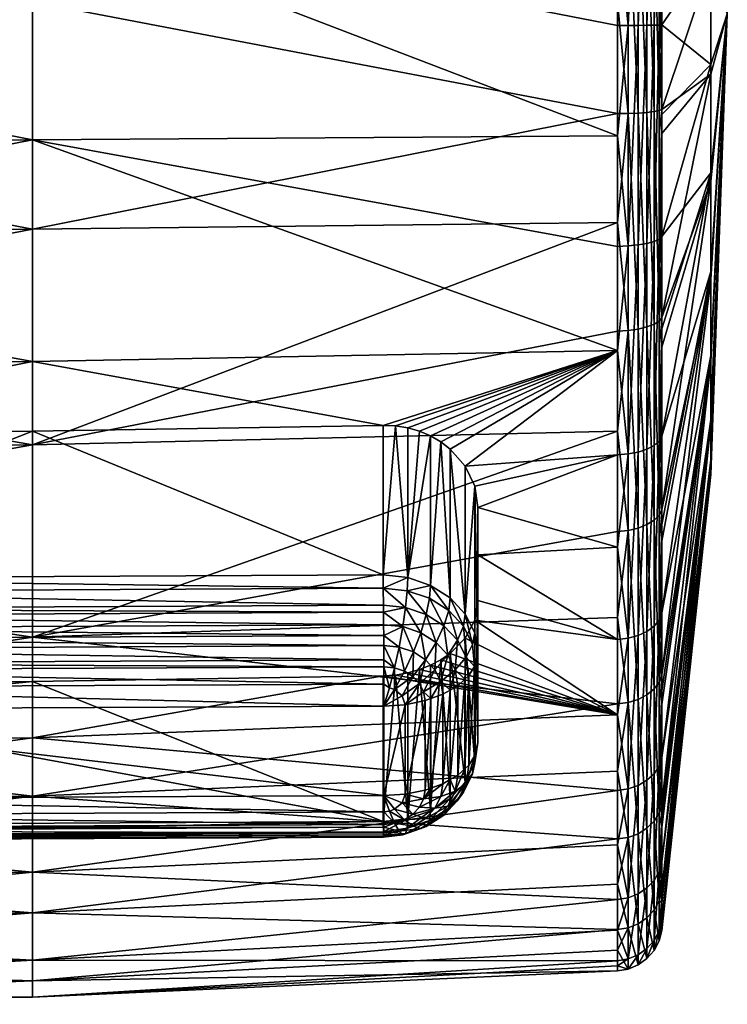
# Model space of a CAD drawing. Extents: x -0.098 to 0.124, y -0.106 to 0.001.
# Tile 68 of 97: x 0.109 to 0.124, y -0.065 to -0.044. Entities that reach past the tile are written whole.
import ezdxf

# ---------------------------------------------------------------- set-up
doc = ezdxf.new("R2010")
doc.units = 0
doc.layers.add('mesh', color=7, linetype='CONTINUOUS')

msp = doc.modelspace()

# ---------------------------------------------------------------- meshes
at = {"layer": 'mesh'}
mesh = msp.add_polyface(dxfattribs=at)
corners = [(0.122236, -0.041786, -0.019339), (0.122011, -0.041781, -0.019377), (0.122011, -0.044131, -0.019406), (0.122236, -0.046477, -0.019396), (0.122011, -0.046481, -0.019434), (0.122011, -0.048775, -0.01892), (0.122236, -0.051055, -0.018369), (0.122011, -0.051068, -0.018406), (0.122011, -0.053181, -0.017376), (0.122236, -0.053662, 0.018646), (0.122011, -0.053679, 0.01868), (0.122011, -0.051481, 0.019511), (0.122236, -0.049273, 0.020304), (0.122011, -0.049282, 0.020342), (0.122011, -0.046951, 0.020643), (0.122236, -0.04462, 0.020905), (0.122011, -0.04462, 0.020944), (0.122011, -0.042283, 0.020699), (0.122236, -0.039954, 0.020417), (0.122011, -0.039945, 0.020455), (0.122447, -0.039973, 0.02033), (0.122447, -0.044619, 0.020816), (0.122631, -0.040002, 0.0202), (0.122631, -0.044617, 0.020682), (0.122447, -0.049251, 0.020218), (0.122631, -0.049219, 0.020088), (0.122447, -0.053621, 0.018567), (0.122631, -0.053559, 0.018448), (0.122447, -0.055225, -0.01624), (0.122447, -0.051026, -0.018285), (0.122236, -0.055273, -0.016315), (0.122447, -0.046468, -0.019308), (0.122447, -0.041797, -0.019251), (0.122236, -0.037234, -0.018202), (0.122011, -0.039501, -0.018808), (0.118067, -0.053281, 0.019108), (0.117834, -0.053182, 0.019167), (0.118285, -0.053407, 0.019035), (0.118482, -0.053558, 0.018949), (0.118799, -0.05392, 0.018745), (0.109674, -0.044123, -0.020064), (0.109674, -0.039341, -0.019447), (0.109674, -0.053469, -0.017969)]
mesh.append_faces([[corners[k] for k in face] for face in [(0, 1, 2, 2), (3, 4, 5, 5), (6, 7, 8, 8), (9, 10, 11, 11), (12, 13, 14, 14), (15, 16, 17, 17), (18, 17, 19, 19), (18, 15, 17, 17), (20, 15, 18, 18), (20, 21, 15, 15), (22, 21, 20, 20), (22, 23, 21, 21), (15, 14, 16, 16), (15, 12, 14, 14), (21, 12, 15, 15), (21, 24, 12, 12), (23, 24, 21, 21), (23, 25, 24, 24), (12, 11, 13, 13), (12, 9, 11, 11), (24, 9, 12, 12), (24, 26, 9, 9), (25, 26, 24, 24), (25, 27, 26, 26), (6, 28, 29, 29), (8, 30, 6, 6), (3, 29, 31, 31), (3, 6, 29, 29), (5, 6, 3, 3), (5, 7, 6, 6), (0, 31, 32, 32), (0, 3, 31, 31), (2, 3, 0, 0), (2, 4, 3, 3), (33, 0, 32, 32), (34, 1, 0, 0), (11, 35, 36, 36), (37, 35, 11, 11), (11, 38, 37, 37), (11, 39, 38, 38), (10, 39, 11, 11), (1, 40, 2, 2), (34, 41, 1, 1), (42, 7, 5, 5)]])
mesh = msp.add_polyface(dxfattribs=at)
corners = [(0.122887, -0.046415, -0.018802), (0.122945, -0.046392, -0.018582), (0.122945, -0.042236, -0.018532), (0.122887, -0.044613, 0.020308), (0.122945, -0.04461, 0.020087), (0.122945, -0.046498, 0.019843), (0.122887, -0.040084, 0.019834), (0.122945, -0.040133, 0.019619), (0.122945, -0.041854, 0.019799), (0.122781, -0.04004, 0.020031), (0.122631, -0.044617, 0.020682), (0.122631, -0.040002, 0.0202), (0.122781, -0.044615, 0.02051), (0.122631, -0.049219, 0.020088), (0.122781, -0.049177, 0.019921), (0.122887, -0.049128, 0.019725), (0.122945, -0.046897, -0.018469), (0.122887, -0.041863, -0.018747), (0.122945, -0.041891, -0.018528), (0.122781, -0.041837, -0.018947), (0.122781, -0.046436, -0.019003), (0.122631, -0.041815, -0.019118), (0.122631, -0.046454, -0.019174), (0.122447, -0.041797, -0.019251), (0.122447, -0.046468, -0.019308), (0.122781, -0.037374, -0.017832), (0.122631, -0.037313, -0.017993), (0.122447, -0.037266, -0.018119), (0.123981, -0.043105, 0.010336), (0.123981, -0.045447, 0.01036), (0.123981, -0.041022, -0.008421), (0.123981, -0.043302, -0.008959), (0.124327, -0.044375, 0.000701), (0.123981, -0.038936, -0.007354), (0.122945, -0.037691, -0.017478), (0.123981, -0.045645, -0.008935), (0.123981, -0.047914, -0.008351), (0.122945, -0.049074, 0.01951), (0.123981, -0.047728, 0.009823), (0.123981, -0.040836, 0.009752), (0.123981, -0.038772, 0.008642)]
mesh.append_faces([[corners[k] for k in face] for face in [(0, 1, 2, 2), (3, 4, 5, 5), (6, 7, 8, 8), (9, 10, 11, 11), (9, 12, 10, 10), (6, 12, 9, 9), (6, 3, 12, 12), (8, 3, 6, 6), (8, 4, 3, 3), (12, 13, 10, 10), (3, 14, 12, 12), (5, 15, 3, 3), (0, 16, 1, 1), (17, 2, 18, 18), (17, 0, 2, 2), (19, 0, 17, 17), (19, 20, 0, 0), (21, 20, 19, 19), (21, 22, 20, 20), (23, 22, 21, 21), (23, 24, 22, 22), (25, 19, 17, 17), (26, 21, 19, 19), (27, 23, 21, 21), (28, 8, 7, 7), (29, 5, 4, 4), (30, 31, 32, 32), (33, 30, 32, 32), (31, 2, 1, 1), (31, 18, 2, 2), (30, 18, 31, 31), (30, 34, 18, 18), (35, 1, 16, 16), (35, 31, 1, 1), (32, 31, 35, 35), (32, 35, 36, 36), (29, 37, 5, 5), (32, 38, 29, 29), (28, 4, 8, 8), (28, 29, 4, 4), (32, 29, 28, 28), (39, 28, 7, 7), (32, 28, 39, 39), (32, 39, 40, 40)]])
mesh = msp.add_polyface(dxfattribs=at)
corners = [(0.097216, -0.046553, -0.020123), (0.097327, -0.048928, -0.019603), (0.097327, -0.046555, -0.020135), (0.109674, -0.051713, 0.020127), (0.097327, -0.051728, 0.020166), (0.097327, -0.049453, 0.021026), (0.109674, -0.048919, -0.019563), (0.122011, -0.048775, -0.01892), (0.122011, -0.046481, -0.019434), (0.122011, -0.051481, 0.019511), (0.117585, -0.053111, 0.019214), (0.117329, -0.053071, 0.019245), (0.117068, -0.053063, 0.019263), (0.117834, -0.053182, 0.019167), (0.100286, -0.053847, 0.019372), (0.099969, -0.054219, 0.019181), (0.101181, -0.053373, 0.019596), (0.100935, -0.053451, 0.019562), (0.100699, -0.053558, 0.019512), (0.101437, -0.053325, 0.019616), (0.101699, -0.053308, 0.019621), (0.109672, -0.053181, 0.019435), (0.109674, -0.047036, 0.021296), (0.122011, -0.049282, 0.020342), (0.122011, -0.046951, 0.020643), (0.109674, -0.042214, 0.021354), (0.122011, -0.04462, 0.020944), (0.109674, -0.037509, 0.020299), (0.122011, -0.039945, 0.020455), (0.122011, -0.042283, 0.020699), (0.122011, -0.041781, -0.019377), (0.109674, -0.039341, -0.019447), (0.109674, -0.044123, -0.020064), (0.109674, -0.053469, -0.017969), (0.122011, -0.053181, -0.017376), (0.122011, -0.051068, -0.018406), (0.097327, -0.04221, 0.021396), (0.097327, -0.039791, 0.021143), (0.097327, -0.044629, 0.021649), (0.097327, -0.047041, 0.021337), (0.097327, -0.044123, -0.020106), (0.097327, -0.041691, -0.020076), (0.097327, -0.039331, -0.019487), (0.122011, -0.044131, -0.019406), (0.097327, -0.051301, -0.019071), (0.097327, -0.053488, -0.018006)]
mesh.append_faces([[corners[k] for k in face] for face in [(0, 1, 2, 2), (3, 4, 5, 5), (6, 7, 8, 8), (9, 10, 11, 11), (12, 9, 11, 11), (9, 13, 10, 10), (14, 15, 4, 4), (4, 16, 17, 17), (17, 18, 4, 4), (4, 19, 16, 16), (4, 20, 19, 19), (3, 20, 4, 4), (3, 21, 20, 20), (12, 21, 3, 3), (22, 23, 9, 9), (22, 24, 23, 23), (25, 24, 22, 22), (25, 26, 24, 24), (27, 28, 29, 29), (30, 31, 32, 32), (33, 7, 6, 6), (34, 35, 33, 33), (3, 9, 12, 12), (3, 22, 9, 9), (5, 22, 3, 3), (25, 36, 37, 37), (25, 38, 36, 36), (22, 38, 25, 25), (22, 39, 38, 38), (5, 39, 22, 22), (27, 25, 37, 37), (29, 25, 27, 27), (29, 26, 25, 25), (32, 40, 2, 2), (32, 41, 40, 40), (31, 41, 32, 32), (31, 42, 41, 41), (6, 2, 1, 1), (6, 32, 2, 2), (8, 32, 6, 6), (8, 43, 32, 32), (44, 6, 1, 1), (44, 33, 6, 6), (45, 33, 44, 44)]])
mesh = msp.add_polyface(dxfattribs=at)
corners = [(0.122887, -0.050858, -0.017806), (0.122945, -0.050785, -0.017597), (0.122945, -0.046897, -0.018469), (0.122887, -0.054951, -0.015812), (0.122945, -0.054832, -0.015626), (0.122945, -0.051406, -0.017295), (0.122887, -0.049128, 0.019725), (0.122945, -0.049074, 0.01951), (0.122945, -0.051018, 0.018776), (0.122781, -0.044615, 0.02051), (0.122781, -0.049177, 0.019921), (0.122631, -0.049219, 0.020088), (0.122887, -0.044613, 0.020308), (0.122945, -0.046498, 0.019843), (0.122631, -0.053559, 0.018448), (0.122781, -0.05348, 0.018295), (0.122887, -0.053387, 0.018116), (0.122945, -0.053286, 0.01792), (0.122781, -0.050925, -0.017996), (0.122631, -0.050982, -0.018159), (0.122781, -0.05506, -0.015982), (0.122447, -0.051026, -0.018285), (0.122631, -0.055153, -0.016127), (0.122887, -0.046415, -0.018802), (0.122781, -0.046436, -0.019003), (0.122631, -0.046454, -0.019174), (0.122447, -0.046468, -0.019308), (0.123981, -0.047728, 0.009823), (0.123981, -0.049813, 0.008755), (0.122945, -0.055151, 0.01666), (0.123981, -0.047914, -0.008351), (0.123981, -0.045645, -0.008935), (0.123981, -0.049977, -0.007241), (0.124327, -0.044375, 0.000701), (0.123981, -0.051715, -0.005669), (0.123981, -0.053026, -0.003727), (0.123981, -0.053834, -0.001528), (0.123981, -0.054093, 0.0008), (0.123981, -0.053787, 0.003123), (0.123981, -0.052934, 0.005305), (0.123981, -0.051583, 0.00722), (0.123981, -0.045447, 0.01036)]
mesh.append_faces([[corners[k] for k in face] for face in [(0, 1, 2, 2), (3, 4, 5, 5), (6, 7, 8, 8), (9, 10, 11, 11), (12, 6, 10, 10), (13, 7, 6, 6), (10, 14, 11, 11), (10, 15, 14, 14), (6, 15, 10, 10), (6, 16, 15, 15), (8, 16, 6, 6), (8, 17, 16, 16), (0, 5, 1, 1), (0, 3, 5, 5), (18, 3, 0, 0), (19, 20, 18, 18), (21, 22, 19, 19), (23, 0, 2, 2), (24, 0, 23, 23), (24, 18, 0, 0), (25, 18, 24, 24), (25, 19, 18, 18), (26, 19, 25, 25), (26, 21, 19, 19), (27, 8, 7, 7), (28, 29, 17, 17), (30, 5, 4, 4), (31, 2, 1, 1), (30, 1, 5, 5), (30, 31, 1, 1), (32, 30, 4, 4), (33, 30, 32, 32), (33, 32, 34, 34), (33, 34, 35, 35), (33, 35, 36, 36), (33, 36, 37, 37), (33, 37, 38, 38), (33, 38, 39, 39), (33, 39, 40, 40), (33, 40, 28, 28), (27, 17, 8, 8), (27, 28, 17, 17), (33, 28, 27, 27), (41, 27, 7, 7)]])
mesh = msp.add_polyface(dxfattribs=at)
corners = [(0.122887, -0.053387, 0.018116), (0.122945, -0.053286, 0.01792), (0.122945, -0.055151, 0.01666), (0.122236, -0.055273, -0.016315), (0.122011, -0.055294, -0.016347), (0.122011, -0.057112, -0.014858), (0.122236, -0.05755, 0.016021), (0.122011, -0.057575, 0.01605), (0.122011, -0.055627, 0.017365), (0.122887, -0.05716, 0.015568), (0.122945, -0.057016, 0.015401), (0.122781, -0.057292, 0.015721), (0.122781, -0.05348, 0.018295), (0.122631, -0.057404, 0.015852), (0.122631, -0.053559, 0.018448), (0.122447, -0.057492, 0.015954), (0.122447, -0.053621, 0.018567), (0.122236, -0.053662, 0.018646), (0.122011, -0.053679, 0.01868), (0.122887, -0.054951, -0.015812), (0.122945, -0.0555, -0.015079), (0.122945, -0.054832, -0.015626), (0.122887, -0.058474, -0.012928), (0.122781, -0.05506, -0.015982), (0.122631, -0.055153, -0.016127), (0.122781, -0.058619, -0.013068), (0.122447, -0.055225, -0.01624), (0.122631, -0.058743, -0.013188), (0.122447, -0.058839, -0.013281), (0.122236, -0.058903, -0.013343), (0.122781, -0.050925, -0.017996), (0.122631, -0.050982, -0.018159), (0.122447, -0.051026, -0.018285), (0.122236, -0.051055, -0.018369), (0.122011, -0.053181, -0.017376), (0.118999, -0.05434, 0.018505), (0.118799, -0.05392, 0.018745), (0.119067, -0.054788, 0.018243), (0.119067, -0.055791, 0.017607), (0.119067, -0.056754, 0.016915), (0.123981, -0.051583, 0.00722), (0.122945, -0.058659, 0.013617), (0.123981, -0.049977, -0.007241), (0.122945, -0.058315, -0.012774), (0.123981, -0.051715, -0.005669), (0.123981, -0.053026, -0.003727), (0.122945, -0.061047, -0.009196), (0.123981, -0.052934, 0.005305), (0.122945, -0.060066, 0.012089), (0.123981, -0.049813, 0.008755), (0.119067, -0.057862, 0.02271), (0.118999, -0.057436, 0.023004)]
mesh.append_faces([[corners[k] for k in face] for face in [(0, 1, 2, 2), (3, 4, 5, 5), (6, 7, 8, 8), (9, 2, 10, 10), (9, 0, 2, 2), (11, 0, 9, 9), (11, 12, 0, 0), (13, 12, 11, 11), (13, 14, 12, 12), (15, 14, 13, 13), (15, 16, 14, 14), (6, 16, 15, 15), (6, 17, 16, 16), (8, 17, 6, 6), (8, 18, 17, 17), (19, 20, 21, 21), (19, 22, 20, 20), (23, 22, 19, 19), (24, 25, 23, 23), (26, 27, 24, 24), (3, 28, 26, 26), (5, 29, 3, 3), (30, 23, 19, 19), (31, 24, 23, 23), (32, 26, 24, 24), (33, 3, 26, 26), (34, 4, 3, 3), (18, 35, 36, 36), (18, 37, 35, 35), (8, 37, 18, 18), (8, 38, 37, 37), (7, 38, 8, 8), (7, 39, 38, 38), (40, 41, 10, 10), (42, 20, 43, 43), (42, 21, 20, 20), (44, 42, 43, 43), (45, 44, 46, 46), (40, 47, 48, 48), (49, 10, 2, 2), (49, 40, 10, 10), (35, 50, 51, 51), (37, 50, 35, 35), (38, 50, 37, 37)]])
mesh = msp.add_polyface(dxfattribs=at)
corners = [(0.122887, -0.058474, -0.012928), (0.122945, -0.058315, -0.012774), (0.122945, -0.0555, -0.015079), (0.122887, -0.05716, 0.015568), (0.122945, -0.057016, 0.015401), (0.122945, -0.058659, 0.013617), (0.122887, -0.060244, 0.012219), (0.122781, -0.060408, 0.012337), (0.122781, -0.057292, 0.015721), (0.122631, -0.060547, 0.012439), (0.122631, -0.057404, 0.015852), (0.122447, -0.060656, 0.012517), (0.122447, -0.057492, 0.015954), (0.122236, -0.060728, 0.012569), (0.122236, -0.05755, 0.016021), (0.122011, -0.059167, 0.014321), (0.122011, -0.057575, 0.01605), (0.122945, -0.058944, -0.01195), (0.122887, -0.061237, -0.009309), (0.122781, -0.058619, -0.013068), (0.122631, -0.058743, -0.013188), (0.122781, -0.06141, -0.009412), (0.122447, -0.058839, -0.013281), (0.122631, -0.061559, -0.0095), (0.122781, -0.05506, -0.015982), (0.122631, -0.055153, -0.016127), (0.122447, -0.055225, -0.01624), (0.122236, -0.055273, -0.016315), (0.122236, -0.058903, -0.013343), (0.122011, -0.057112, -0.014858), (0.122011, -0.058931, -0.01337), (0.118999, -0.057165, 0.016598), (0.118799, -0.057545, 0.016297), (0.118482, -0.057869, 0.016038), (0.118284, -0.058005, 0.01593), (0.118067, -0.05812, 0.01584), (0.117834, -0.058212, 0.015771), (0.119067, -0.056754, 0.016915), (0.109674, -0.05753, -0.015368), (0.123981, -0.052934, 0.005305), (0.122945, -0.061337, 0.009824), (0.122945, -0.060066, 0.012089), (0.123981, -0.051715, -0.005669), (0.122945, -0.061047, -0.009196), (0.123981, -0.053026, -0.003727), (0.122945, -0.06154, -0.008091), (0.123981, -0.053834, -0.001528), (0.122945, -0.06288, -0.005085), (0.123981, -0.054093, 0.0008), (0.122945, -0.063715, -0.000661), (0.123981, -0.053787, 0.003123), (0.122945, -0.063508, 0.003836), (0.122945, -0.062269, 0.008164), (0.123981, -0.051583, 0.00722), (0.118999, -0.060181, 0.02115), (0.119067, -0.05975, 0.021436), (0.119067, -0.055791, 0.017607), (0.119067, -0.057862, 0.02271), (0.118992, -0.060036, 0.02186), (0.118992, -0.058149, 0.023135), (0.118999, -0.057436, 0.023004), (0.118955, -0.057683, 0.023347)]
mesh.append_faces([[corners[k] for k in face] for face in [(0, 1, 2, 2), (3, 4, 5, 5), (6, 3, 5, 5), (7, 8, 3, 3), (9, 10, 8, 8), (11, 12, 10, 10), (13, 14, 12, 12), (15, 16, 14, 14), (0, 17, 1, 1), (0, 18, 17, 17), (19, 18, 0, 0), (20, 21, 19, 19), (22, 23, 20, 20), (24, 19, 0, 0), (25, 20, 19, 19), (26, 22, 20, 20), (27, 28, 22, 22), (29, 30, 28, 28), (15, 31, 16, 16), (15, 32, 31, 31), (33, 32, 15, 15), (15, 34, 33, 33), (15, 35, 34, 34), (36, 35, 15, 15), (31, 37, 16, 16), (29, 38, 30, 30), (39, 40, 41, 41), (42, 17, 43, 43), (42, 1, 17, 17), (44, 43, 45, 45), (46, 44, 47, 47), (48, 46, 49, 49), (50, 48, 51, 51), (39, 52, 40, 40), (39, 50, 52, 52), (53, 41, 5, 5), (54, 37, 31, 31), (55, 37, 54, 54), (56, 55, 57, 57), (37, 55, 56, 56), (57, 58, 59, 59), (57, 55, 58, 58), (60, 59, 61, 61), (57, 59, 60, 60)]])
mesh = msp.add_polyface(dxfattribs=at)
corners = [(0.109674, -0.053469, -0.017969), (0.097327, -0.055674, -0.016941), (0.109674, -0.05753, -0.015368), (0.097327, -0.053488, -0.018006), (0.097327, -0.057556, -0.0154), (0.097327, -0.059682, 0.014795), (0.109672, -0.058462, 0.01587), (0.109674, -0.059652, 0.014767), (0.101699, -0.058587, 0.016057), (0.117076, -0.057001, 0.024503), (0.101799, -0.057076, 0.024613), (0.101798, -0.056928, 0.024548), (0.117078, -0.057263, 0.024619), (0.101801, -0.057338, 0.024729), (0.11708, -0.057492, 0.024663), (0.101803, -0.057567, 0.024774), (0.117081, -0.057703, 0.024704), (0.101804, -0.057778, 0.024814), (0.117082, -0.058008, 0.024694), (0.101805, -0.058083, 0.024804), (0.117083, -0.058151, 0.024689), (0.101806, -0.058225, 0.0248), (0.101692, -0.058672, 0.024678), (0.101808, -0.059056, 0.024478), (0.101585, -0.058709, 0.024654), (0.101372, -0.058324, 0.024738), (0.101581, -0.058251, 0.024785), (0.10118, -0.057919, 0.024725), (0.101481, -0.057814, 0.024793), (0.101396, -0.057384, 0.024702), (0.101331, -0.056981, 0.024517), (0.101437, -0.053325, 0.019616), (0.10179, -0.056289, 0.023954), (0.101273, -0.05635, 0.023923), (0.101699, -0.053308, 0.019621), (0.109672, -0.053181, 0.019435), (0.101438, -0.058575, 0.016071), (0.10179, -0.061492, 0.020442), (0.101295, -0.060905, 0.023146), (0.101295, -0.059017, 0.024421), (0.117071, -0.056494, 0.02417), (0.101794, -0.056569, 0.02428), (0.117075, -0.056853, 0.024437), (0.117084, -0.058515, 0.024594), (0.101807, -0.05859, 0.024704), (0.117085, -0.058981, 0.024368), (0.101422, -0.058845, 0.024564), (0.101289, -0.056626, 0.024246), (0.101192, -0.058439, 0.024662)]
mesh.append_faces([[corners[k] for k in face] for face in [(0, 1, 2, 2), (3, 1, 0, 0), (1, 4, 2, 2), (5, 6, 7, 7), (8, 6, 5, 5), (9, 10, 11, 11), (12, 13, 10, 10), (14, 15, 13, 13), (16, 17, 15, 15), (18, 19, 17, 17), (20, 21, 19, 19), (22, 23, 24, 24), (25, 22, 24, 24), (26, 22, 25, 25), (27, 26, 25, 25), (28, 26, 27, 27), (26, 19, 21, 21), (28, 19, 26, 26), (28, 17, 19, 19), (15, 17, 28, 28), (29, 15, 28, 28), (29, 13, 15, 15), (29, 10, 13, 13), (30, 10, 29, 29), (30, 11, 10, 10), (31, 32, 33, 33), (34, 32, 31, 31), (35, 32, 34, 34), (36, 37, 8, 8), (23, 38, 39, 39), (40, 41, 32, 32), (42, 11, 41, 41), (43, 44, 21, 21), (45, 23, 44, 44), (23, 39, 46, 46), (33, 41, 47, 47), (32, 41, 33, 33), (22, 44, 23, 23), (48, 24, 46, 46), (26, 44, 22, 22), (26, 21, 44, 44), (24, 23, 46, 46), (41, 11, 30, 30), (47, 41, 30, 30)]])
mesh = msp.add_polyface(dxfattribs=at)
corners = [(0.109674, -0.059652, 0.014767), (0.109672, -0.058462, 0.01587), (0.117068, -0.058346, 0.015696), (0.122011, -0.058931, -0.01337), (0.109674, -0.05753, -0.015368), (0.109674, -0.060881, -0.011901), (0.122011, -0.057112, -0.014858), (0.122011, -0.055294, -0.016347), (0.122011, -0.059167, 0.014321), (0.109674, -0.053469, -0.017969), (0.122011, -0.053181, -0.017376), (0.117085, -0.060869, 0.023093), (0.101808, -0.059056, 0.024478), (0.117085, -0.058981, 0.024368), (0.117076, -0.057001, 0.024503), (0.101798, -0.056928, 0.024548), (0.117075, -0.056853, 0.024437), (0.117078, -0.057263, 0.024619), (0.101799, -0.057076, 0.024613), (0.11708, -0.057492, 0.024663), (0.101801, -0.057338, 0.024729), (0.117081, -0.057703, 0.024704), (0.101803, -0.057567, 0.024774), (0.117082, -0.058008, 0.024694), (0.101804, -0.057778, 0.024814), (0.117083, -0.058151, 0.024689), (0.101805, -0.058083, 0.024804), (0.117308, -0.058174, 0.024671), (0.1172, -0.058596, 0.024566), (0.117483, -0.057305, 0.024586), (0.117404, -0.057737, 0.024678), (0.117541, -0.056902, 0.0244), (0.117329, -0.053071, 0.019245), (0.117068, -0.056214, 0.023844), (0.117068, -0.053063, 0.019263), (0.117585, -0.056271, 0.023805), (0.109672, -0.053181, 0.019435), (0.10179, -0.056289, 0.023954), (0.117068, -0.061417, 0.020331), (0.117329, -0.058326, 0.015697), (0.101699, -0.058587, 0.016057), (0.11753, -0.058951, 0.024323), (0.117071, -0.056494, 0.02417), (0.101794, -0.056569, 0.02428), (0.117084, -0.058515, 0.024594), (0.101806, -0.058225, 0.0248), (0.101807, -0.05859, 0.024704), (0.117307, -0.058632, 0.02454), (0.11747, -0.058767, 0.024448), (0.117517, -0.058245, 0.024621), (0.117576, -0.056547, 0.024129)]
mesh.append_faces([[corners[k] for k in face] for face in [(0, 1, 2, 2), (3, 4, 5, 5), (6, 7, 4, 4), (8, 0, 2, 2), (9, 4, 10, 10), (11, 12, 13, 13), (14, 15, 16, 16), (17, 18, 14, 14), (19, 20, 17, 17), (21, 22, 19, 19), (23, 24, 21, 21), (25, 26, 23, 23), (27, 23, 21, 21), (27, 25, 23, 23), (28, 25, 27, 27), (29, 17, 14, 14), (29, 19, 17, 17), (29, 30, 19, 19), (31, 14, 16, 16), (31, 29, 14, 14), (30, 21, 19, 19), (30, 27, 21, 21), (32, 33, 34, 34), (32, 35, 33, 33), (36, 33, 37, 37), (34, 33, 36, 36), (2, 38, 39, 39), (38, 1, 40, 40), (2, 1, 38, 38), (41, 11, 13, 13), (42, 37, 33, 33), (16, 43, 42, 42), (44, 45, 25, 25), (13, 46, 44, 44), (47, 28, 27, 27), (13, 28, 47, 47), (28, 13, 44, 44), (41, 13, 48, 48), (28, 44, 25, 25), (31, 16, 42, 42), (48, 13, 47, 47), (49, 47, 27, 27), (33, 35, 42, 42), (50, 31, 42, 42)]])
mesh = msp.add_polyface(dxfattribs=at)
corners = [(0.109674, -0.05753, -0.015368), (0.122011, -0.055294, -0.016347), (0.122011, -0.053181, -0.017376), (0.118067, -0.056435, 0.023692), (0.117576, -0.056547, 0.024129), (0.117585, -0.056271, 0.023805), (0.118046, -0.056706, 0.024016), (0.11845, -0.056961, 0.02384), (0.118482, -0.056697, 0.023512), (0.11876, -0.057294, 0.023612), (0.118799, -0.057038, 0.023277), (0.118955, -0.057683, 0.023347), (0.118999, -0.057436, 0.023004), (0.117705, -0.057838, 0.024606), (0.117517, -0.058245, 0.024621), (0.117404, -0.057737, 0.024678), (0.117483, -0.057305, 0.024586), (0.11786, -0.057433, 0.024496), (0.117963, -0.058002, 0.024493), (0.118184, -0.057637, 0.024354), (0.118433, -0.057905, 0.024171), (0.118161, -0.058215, 0.024347), (0.117541, -0.056902, 0.0244), (0.117976, -0.057049, 0.024296), (0.118349, -0.057285, 0.024133), (0.118636, -0.057593, 0.023922), (0.118589, -0.058217, 0.023959), (0.118816, -0.057952, 0.023677), (0.117585, -0.053111, 0.019214), (0.117329, -0.053071, 0.019245), (0.117834, -0.053182, 0.019167), (0.118067, -0.053281, 0.019108), (0.118285, -0.053407, 0.019035), (0.118482, -0.053558, 0.018949), (0.118799, -0.05392, 0.018745), (0.118999, -0.05434, 0.018505), (0.117071, -0.056494, 0.02417), (0.118992, -0.058149, 0.023135)]
mesh.append_faces([[corners[k] for k in face] for face in [(0, 1, 2, 2), (3, 4, 5, 5), (3, 6, 4, 4), (3, 7, 6, 6), (8, 7, 3, 3), (8, 9, 7, 7), (10, 9, 8, 8), (10, 11, 9, 9), (12, 11, 10, 10), (13, 14, 15, 15), (16, 13, 15, 15), (17, 13, 16, 16), (17, 18, 13, 13), (19, 18, 17, 17), (20, 21, 19, 19), (22, 17, 16, 16), (23, 17, 22, 22), (23, 19, 17, 17), (24, 19, 23, 23), (24, 20, 19, 19), (25, 20, 24, 24), (25, 26, 20, 20), (27, 26, 25, 25), (4, 23, 22, 22), (6, 23, 4, 4), (6, 24, 23, 23), (7, 24, 6, 6), (7, 25, 24, 24), (9, 25, 7, 7), (9, 27, 25, 25), (11, 27, 9, 9), (28, 5, 29, 29), (30, 5, 28, 28), (31, 5, 30, 30), (31, 3, 5, 5), (32, 3, 31, 31), (32, 8, 3, 3), (33, 8, 32, 32), (33, 10, 8, 8), (34, 10, 33, 33), (35, 10, 34, 34), (35, 12, 10, 10), (36, 5, 4, 4), (11, 37, 27, 27)]])
mesh = msp.add_polyface(dxfattribs=at)
corners = [(0.122887, -0.061237, -0.009309), (0.122945, -0.061047, -0.009196), (0.122945, -0.058944, -0.01195), (0.122887, -0.06309, -0.005151), (0.122945, -0.06288, -0.005085), (0.122945, -0.06154, -0.008091), (0.122887, -0.060244, 0.012219), (0.122945, -0.060066, 0.012089), (0.122945, -0.061337, 0.009824), (0.122236, -0.063024, 0.008478), (0.122011, -0.06306, 0.008493), (0.122011, -0.061909, 0.010543), (0.122236, -0.060728, 0.012569), (0.122011, -0.060759, 0.012592), (0.122011, -0.059167, 0.014321), (0.122945, -0.058659, 0.013617), (0.122781, -0.060408, 0.012337), (0.122887, -0.05716, 0.015568), (0.122631, -0.060547, 0.012439), (0.122781, -0.057292, 0.015721), (0.122447, -0.060656, 0.012517), (0.122631, -0.057404, 0.015852), (0.122447, -0.057492, 0.015954), (0.122236, -0.05755, 0.016021), (0.122887, -0.062473, 0.008248), (0.122945, -0.062269, 0.008164), (0.122781, -0.062659, 0.008326), (0.122631, -0.062818, 0.008393), (0.122447, -0.062942, 0.008444), (0.122781, -0.06141, -0.009412), (0.122631, -0.061559, -0.0095), (0.122781, -0.063283, -0.005211), (0.122447, -0.061674, -0.009568), (0.122631, -0.063448, -0.005262), (0.122236, -0.06175, -0.009614), (0.122447, -0.063576, -0.005302), (0.122011, -0.06274, -0.007487), (0.122236, -0.06366, -0.005329), (0.122781, -0.058619, -0.013068), (0.122631, -0.058743, -0.013188), (0.122447, -0.058839, -0.013281), (0.122236, -0.058903, -0.013343), (0.122011, -0.060357, -0.011502), (0.122011, -0.061783, -0.009633), (0.123981, -0.053787, 0.003123), (0.122945, -0.063032, 0.005499), (0.123981, -0.054093, 0.0008), (0.122945, -0.063643, 0.000894), (0.122945, -0.063508, 0.003836), (0.123981, -0.053834, -0.001528), (0.122945, -0.063136, -0.003725), (0.122945, -0.063715, -0.000661), (0.123981, -0.053026, -0.003727)]
mesh.append_faces([[corners[k] for k in face] for face in [(0, 1, 2, 2), (3, 4, 5, 5), (6, 7, 8, 8), (9, 10, 11, 11), (12, 13, 14, 14), (6, 15, 7, 7), (16, 17, 6, 6), (18, 19, 16, 16), (20, 21, 18, 18), (12, 22, 20, 20), (14, 23, 12, 12), (24, 8, 25, 25), (24, 6, 8, 8), (26, 6, 24, 24), (26, 16, 6, 6), (27, 16, 26, 26), (27, 18, 16, 16), (28, 18, 27, 27), (28, 20, 18, 18), (9, 20, 28, 28), (9, 12, 20, 20), (11, 12, 9, 9), (11, 13, 12, 12), (0, 5, 1, 1), (0, 3, 5, 5), (29, 3, 0, 0), (30, 31, 29, 29), (32, 33, 30, 30), (34, 35, 32, 32), (36, 37, 34, 34), (38, 29, 0, 0), (39, 30, 29, 29), (40, 32, 30, 30), (41, 32, 40, 40), (41, 34, 32, 32), (42, 34, 41, 41), (42, 43, 34, 34), (44, 45, 25, 25), (46, 47, 48, 48), (49, 50, 51, 51), (52, 5, 4, 4), (49, 4, 50, 50), (46, 51, 47, 47), (44, 48, 45, 45)]])
mesh = msp.add_polyface(dxfattribs=at)
corners = [(0.122011, -0.059167, 0.014321), (0.117329, -0.058326, 0.015697), (0.117585, -0.058282, 0.015723), (0.117834, -0.058212, 0.015771), (0.117068, -0.058346, 0.015696), (0.118072, -0.058823, 0.024133), (0.117951, -0.060754, 0.022923), (0.117951, -0.058866, 0.024197), (0.118328, -0.058731, 0.023997), (0.118072, -0.060711, 0.022859), (0.118479, -0.058645, 0.02387), (0.118328, -0.060618, 0.022722), (0.118642, -0.058552, 0.023732), (0.118479, -0.060533, 0.022595), (0.118792, -0.058415, 0.02353), (0.118642, -0.06044, 0.022457), (0.118877, -0.058338, 0.023416), (0.118792, -0.060303, 0.022255), (0.117835, -0.058507, 0.024441), (0.11747, -0.058767, 0.024448), (0.117697, -0.058359, 0.024543), (0.117705, -0.057838, 0.024606), (0.117517, -0.058245, 0.024621), (0.117963, -0.058002, 0.024493), (0.118161, -0.058215, 0.024347), (0.117922, -0.05868, 0.024323), (0.118286, -0.058463, 0.024178), (0.118184, -0.057637, 0.024354), (0.118433, -0.057905, 0.024171), (0.118589, -0.058217, 0.023959), (0.117308, -0.058174, 0.024671), (0.117404, -0.057737, 0.024678), (0.118816, -0.057952, 0.023677), (0.118999, -0.060181, 0.02115), (0.118999, -0.057165, 0.016598), (0.118799, -0.057545, 0.016297), (0.118482, -0.057869, 0.016038), (0.118799, -0.060583, 0.020883), (0.118284, -0.058005, 0.01593), (0.118482, -0.060929, 0.020655), (0.118067, -0.05812, 0.01584), (0.118067, -0.061194, 0.020479), (0.117585, -0.06136, 0.020369), (0.11753, -0.060839, 0.023048), (0.11753, -0.058951, 0.024323), (0.118992, -0.058149, 0.023135), (0.118877, -0.060226, 0.022141), (0.117307, -0.058632, 0.02454)]
mesh.append_faces([[corners[k] for k in face] for face in [(0, 1, 2, 2), (3, 0, 2, 2), (0, 4, 1, 1), (5, 6, 7, 7), (8, 9, 5, 5), (10, 11, 8, 8), (12, 13, 10, 10), (14, 15, 12, 12), (16, 17, 14, 14), (18, 19, 20, 20), (21, 20, 22, 22), (23, 20, 21, 21), (23, 18, 20, 20), (24, 18, 23, 23), (24, 25, 18, 18), (26, 25, 24, 24), (25, 5, 7, 7), (26, 5, 25, 25), (26, 8, 5, 5), (10, 8, 26, 26), (27, 24, 23, 23), (28, 26, 24, 24), (29, 26, 28, 28), (29, 10, 26, 26), (22, 30, 31, 31), (29, 12, 10, 10), (29, 14, 12, 12), (32, 14, 29, 29), (32, 16, 14, 14), (33, 34, 35, 35), (36, 37, 35, 35), (38, 39, 36, 36), (40, 41, 38, 38), (3, 41, 40, 40), (2, 42, 3, 3), (1, 42, 2, 2), (7, 43, 44, 44), (45, 46, 16, 16), (20, 47, 22, 22), (20, 19, 47, 47), (18, 44, 19, 19), (25, 44, 18, 18), (25, 7, 44, 44), (45, 16, 32, 32)]])
mesh = msp.add_polyface(dxfattribs=at)
corners = [(0.097327, -0.059682, 0.014795), (0.101181, -0.058539, 0.016109), (0.101438, -0.058575, 0.016071), (0.101699, -0.058587, 0.016057), (0.100933, -0.058477, 0.016168), (0.100699, -0.058392, 0.016248), (0.109674, -0.05753, -0.015368), (0.097327, -0.057556, -0.0154), (0.097327, -0.059438, -0.01386), (0.100083, -0.058507, 0.023665), (0.099996, -0.060318, 0.022278), (0.099996, -0.058431, 0.023552), (0.100083, -0.060394, 0.022391), (0.100237, -0.058642, 0.023865), (0.100237, -0.060529, 0.022591), (0.100404, -0.058733, 0.024001), (0.100557, -0.058818, 0.024125), (0.100404, -0.060621, 0.022726), (0.100816, -0.058907, 0.024258), (0.100557, -0.060705, 0.022851), (0.100938, -0.058949, 0.02432), (0.100816, -0.060795, 0.022984), (0.101372, -0.058324, 0.024738), (0.101585, -0.058709, 0.024654), (0.101192, -0.058439, 0.024662), (0.100968, -0.058763, 0.024446), (0.100724, -0.0583, 0.024473), (0.101054, -0.058589, 0.024562), (0.100599, -0.05855, 0.024306), (0.100922, -0.058085, 0.024616), (0.10029, -0.058306, 0.024091), (0.100447, -0.057993, 0.024301), (0.100057, -0.058044, 0.023813), (0.100928, -0.061324, 0.020571), (0.100482, -0.058283, 0.016348), (0.100791, -0.061278, 0.020604), (0.100286, -0.058154, 0.016464), (0.100554, -0.061129, 0.020708), (0.099969, -0.057838, 0.016738), (0.10024, -0.06087, 0.020886), (0.100002, -0.060561, 0.021096), (0.100059, -0.060675, 0.021019), (0.09977, -0.057464, 0.017046), (0.099844, -0.060082, 0.021928), (0.101295, -0.059017, 0.024421), (0.100938, -0.060837, 0.023046), (0.101422, -0.058845, 0.024564), (0.101347, -0.061447, 0.02048)]
mesh.append_faces([[corners[k] for k in face] for face in [(0, 1, 2, 2), (3, 0, 2, 2), (0, 4, 1, 1), (0, 5, 4, 4), (6, 7, 8, 8), (9, 10, 11, 11), (9, 12, 10, 10), (13, 12, 9, 9), (13, 14, 12, 12), (15, 14, 13, 13), (16, 17, 15, 15), (18, 19, 16, 16), (20, 21, 18, 18), (22, 23, 24, 24), (25, 18, 16, 16), (25, 20, 18, 18), (26, 27, 28, 28), (26, 24, 27, 27), (29, 24, 26, 26), (29, 22, 24, 24), (30, 13, 9, 9), (30, 15, 13, 13), (30, 28, 15, 15), (30, 26, 28, 28), (31, 26, 30, 30), (32, 9, 11, 11), (32, 30, 9, 9), (28, 16, 15, 15), (28, 25, 16, 16), (27, 25, 28, 28), (5, 33, 4, 4), (34, 35, 5, 5), (36, 37, 34, 34), (38, 39, 36, 36), (38, 40, 41, 41), (42, 40, 38, 38), (11, 10, 43, 43), (44, 45, 20, 20), (46, 44, 25, 25), (24, 46, 27, 27), (44, 20, 25, 25), (27, 46, 25, 25), (1, 47, 2, 2), (4, 47, 1, 1)]])
mesh = msp.add_polyface(dxfattribs=at)
corners = [(0.109674, -0.05753, -0.015368), (0.097327, -0.059438, -0.01386), (0.109674, -0.060881, -0.011901), (0.109674, -0.063342, -0.007755), (0.097327, -0.06239, -0.009993), (0.097327, -0.064822, -0.003161), (0.097327, -0.065273, -0.000771), (0.109674, -0.064781, -0.003153), (0.097327, -0.065161, 0.001659), (0.109674, -0.065119, 0.001657), (0.109674, -0.062484, 0.010865), (0.109674, -0.06434, 0.006415), (0.097327, -0.06371, 0.008765), (0.117085, -0.060869, 0.023093), (0.101808, -0.060943, 0.023204), (0.101808, -0.059056, 0.024478), (0.117082, -0.061535, 0.022312), (0.101805, -0.06161, 0.022423), (0.101806, -0.061552, 0.022554), (0.117081, -0.061658, 0.022033), (0.101804, -0.061733, 0.022144), (0.11708, -0.061699, 0.021823), (0.101803, -0.061774, 0.021933), (0.117078, -0.061743, 0.021593), (0.101801, -0.061818, 0.021704), (0.117076, -0.061734, 0.021307), (0.101799, -0.061809, 0.021418), (0.117075, -0.061729, 0.021146), (0.101798, -0.061803, 0.021256), (0.101453, -0.061787, 0.021728), (0.101526, -0.061708, 0.022163), (0.101613, -0.061535, 0.022567), (0.101429, -0.061483, 0.022604), (0.101397, -0.061768, 0.021284), (0.101123, -0.061693, 0.021796), (0.101263, -0.061633, 0.022217), (0.117068, -0.061417, 0.020331), (0.101699, -0.058587, 0.016057), (0.10179, -0.061492, 0.020442), (0.117084, -0.06121, 0.022802), (0.101807, -0.061284, 0.022913), (0.117083, -0.061477, 0.022443), (0.117072, -0.061637, 0.0208), (0.101795, -0.061712, 0.02091), (0.101295, -0.060905, 0.023146), (0.101614, -0.061249, 0.022939), (0.101406, -0.061077, 0.023057), (0.101265, -0.061398, 0.022664), (0.10136, -0.061651, 0.020853), (0.101347, -0.061447, 0.02048), (0.101438, -0.058575, 0.016071)]
mesh.append_faces([[corners[k] for k in face] for face in [(0, 1, 2, 2), (3, 2, 4, 4), (5, 6, 7, 7), (6, 8, 9, 9), (10, 11, 12, 12), (13, 14, 15, 15), (16, 17, 18, 18), (19, 20, 17, 17), (21, 22, 20, 20), (23, 24, 22, 22), (25, 26, 24, 24), (27, 28, 26, 26), (29, 24, 26, 26), (30, 20, 22, 22), (30, 31, 20, 20), (32, 31, 30, 30), (31, 17, 20, 20), (31, 18, 17, 17), (33, 26, 28, 28), (33, 29, 26, 26), (33, 34, 29, 29), (29, 22, 24, 24), (29, 30, 22, 22), (35, 30, 29, 29), (35, 32, 30, 30), (36, 37, 38, 38), (39, 40, 14, 14), (41, 18, 40, 40), (42, 43, 28, 28), (36, 38, 43, 43), (15, 14, 44, 44), (45, 40, 31, 31), (14, 46, 44, 44), (14, 40, 45, 45), (32, 45, 31, 31), (40, 18, 31, 31), (33, 28, 43, 43), (47, 45, 32, 32), (46, 45, 47, 47), (46, 14, 45, 45), (48, 38, 49, 49), (48, 43, 38, 38), (48, 33, 43, 43), (50, 49, 38, 38)]])
mesh = msp.add_polyface(dxfattribs=at)
corners = [(0.122236, -0.058903, -0.013343), (0.122011, -0.058931, -0.01337), (0.122011, -0.060357, -0.011502), (0.109674, -0.060881, -0.011901), (0.122011, -0.060759, 0.012592), (0.109674, -0.059652, 0.014767), (0.122011, -0.059167, 0.014321), (0.118072, -0.058823, 0.024133), (0.118072, -0.060711, 0.022859), (0.117951, -0.060754, 0.022923), (0.118328, -0.058731, 0.023997), (0.118328, -0.060618, 0.022722), (0.118479, -0.058645, 0.02387), (0.118479, -0.060533, 0.022595), (0.118642, -0.058552, 0.023732), (0.118642, -0.06044, 0.022457), (0.118792, -0.058415, 0.02353), (0.118792, -0.060303, 0.022255), (0.118877, -0.058338, 0.023416), (0.118877, -0.060226, 0.022141), (0.118799, -0.060583, 0.020883), (0.118955, -0.060407, 0.021508), (0.118999, -0.060181, 0.02115), (0.11876, -0.060798, 0.021246), (0.11845, -0.061134, 0.021022), (0.118482, -0.060929, 0.020655), (0.117922, -0.06094, 0.022797), (0.118589, -0.060775, 0.022231), (0.118286, -0.060886, 0.022542), (0.118161, -0.061136, 0.022374), (0.118433, -0.061089, 0.022021), (0.118816, -0.060613, 0.021881), (0.118636, -0.060974, 0.021639), (0.117835, -0.061114, 0.022681), (0.118349, -0.061285, 0.021432), (0.118799, -0.057545, 0.016297), (0.118482, -0.057869, 0.016038), (0.118284, -0.058005, 0.01593), (0.118067, -0.061194, 0.020479), (0.117834, -0.058212, 0.015771), (0.117585, -0.06136, 0.020369), (0.117329, -0.058326, 0.015697), (0.117068, -0.061417, 0.020331), (0.117951, -0.058866, 0.024197), (0.11753, -0.060839, 0.023048), (0.118992, -0.058149, 0.023135), (0.118992, -0.060036, 0.02186), (0.11747, -0.061023, 0.022924), (0.119067, -0.05975, 0.021436)]
mesh.append_faces([[corners[k] for k in face] for face in [(0, 1, 2, 2), (1, 3, 2, 2), (4, 5, 6, 6), (7, 8, 9, 9), (10, 11, 8, 8), (12, 13, 11, 11), (14, 15, 13, 13), (16, 17, 15, 15), (18, 19, 17, 17), (20, 21, 22, 22), (20, 23, 21, 21), (20, 24, 23, 23), (25, 24, 20, 20), (26, 8, 11, 11), (26, 9, 8, 8), (27, 15, 17, 17), (27, 13, 15, 15), (27, 28, 13, 13), (27, 29, 28, 28), (30, 29, 27, 27), (31, 17, 19, 19), (31, 27, 17, 17), (31, 30, 27, 27), (32, 30, 31, 31), (28, 11, 13, 13), (28, 26, 11, 11), (33, 26, 28, 28), (21, 32, 31, 31), (23, 32, 21, 21), (24, 34, 23, 23), (35, 20, 22, 22), (36, 25, 20, 20), (37, 38, 25, 25), (39, 40, 38, 38), (41, 42, 40, 40), (43, 9, 44, 44), (45, 46, 19, 19), (47, 44, 26, 26), (44, 9, 26, 26), (31, 19, 46, 46), (33, 47, 26, 26), (46, 22, 21, 21), (48, 22, 46, 46), (21, 31, 46, 46)]])
mesh = msp.add_polyface(dxfattribs=at)
corners = [(0.109674, -0.060881, -0.011901), (0.097327, -0.059438, -0.01386), (0.097327, -0.060914, -0.011926), (0.097327, -0.059682, 0.014795), (0.109674, -0.059652, 0.014767), (0.097327, -0.06133, 0.013006), (0.100404, -0.058733, 0.024001), (0.100404, -0.060621, 0.022726), (0.100237, -0.060529, 0.022591), (0.100557, -0.058818, 0.024125), (0.100557, -0.060705, 0.022851), (0.100816, -0.058907, 0.024258), (0.100816, -0.060795, 0.022984), (0.100938, -0.058949, 0.02432), (0.100938, -0.060837, 0.023046), (0.10024, -0.06087, 0.020886), (0.10027, -0.061088, 0.021245), (0.100376, -0.061017, 0.020786), (0.100059, -0.060675, 0.021019), (0.100037, -0.060783, 0.021453), (0.100002, -0.060561, 0.021096), (0.10096, -0.060997, 0.022937), (0.10068, -0.061153, 0.022547), (0.101024, -0.061149, 0.022834), (0.100588, -0.060935, 0.022695), (0.100392, -0.061091, 0.02221), (0.100276, -0.060818, 0.022395), (0.100174, -0.060965, 0.021839), (0.100389, -0.061248, 0.021646), (0.100041, -0.06065, 0.022053), (0.100083, -0.060394, 0.022391), (0.099996, -0.060318, 0.022278), (0.099893, -0.060442, 0.021685), (0.100699, -0.058392, 0.016248), (0.100791, -0.061278, 0.020604), (0.100928, -0.061324, 0.020571), (0.100482, -0.058283, 0.016348), (0.100554, -0.061129, 0.020708), (0.100286, -0.058154, 0.016464), (0.099969, -0.057838, 0.016738), (0.101295, -0.059017, 0.024421), (0.101295, -0.060905, 0.023146), (0.099859, -0.060275, 0.021288), (0.101406, -0.061077, 0.023057), (0.099844, -0.060082, 0.021928), (0.100933, -0.058477, 0.016168), (0.101347, -0.061447, 0.02048)]
mesh.append_faces([[corners[k] for k in face] for face in [(0, 1, 2, 2), (3, 4, 5, 5), (6, 7, 8, 8), (9, 10, 7, 7), (11, 12, 10, 10), (13, 14, 12, 12), (15, 16, 17, 17), (18, 16, 15, 15), (18, 19, 16, 16), (20, 19, 18, 18), (12, 14, 21, 21), (22, 21, 23, 23), (24, 21, 22, 22), (24, 12, 21, 21), (10, 12, 24, 24), (25, 24, 22, 22), (26, 24, 25, 25), (26, 10, 24, 24), (7, 10, 26, 26), (27, 25, 28, 28), (27, 26, 25, 25), (29, 26, 27, 27), (26, 8, 7, 7), (26, 30, 8, 8), (29, 30, 26, 26), (29, 31, 30, 30), (16, 27, 28, 28), (19, 27, 16, 16), (19, 29, 27, 27), (32, 29, 19, 19), (33, 34, 35, 35), (36, 37, 34, 34), (38, 17, 37, 37), (38, 15, 17, 17), (39, 18, 15, 15), (40, 41, 14, 14), (42, 19, 20, 20), (42, 32, 19, 19), (23, 41, 43, 43), (21, 41, 23, 23), (21, 14, 41, 41), (44, 31, 29, 29), (32, 44, 29, 29), (45, 35, 46, 46)]])
mesh = msp.add_polyface(dxfattribs=at)
corners = [(0.109674, -0.064781, -0.003153), (0.122011, -0.063697, -0.00534), (0.109674, -0.063342, -0.007755), (0.122011, -0.06457, -0.000721), (0.122011, -0.064134, -0.003031), (0.122011, -0.064353, 0.003974), (0.109674, -0.065119, 0.001657), (0.109674, -0.06434, 0.006415), (0.122011, -0.064461, 0.001626), (0.122011, -0.060759, 0.012592), (0.109674, -0.062484, 0.010865), (0.109674, -0.059652, 0.014767), (0.122011, -0.061909, 0.010543), (0.122011, -0.06306, 0.008493), (0.122011, -0.061783, -0.009633), (0.109674, -0.060881, -0.011901), (0.122011, -0.060357, -0.011502), (0.097327, -0.06437, -0.005551), (0.097327, -0.065273, -0.000771), (0.097327, -0.065049, 0.004088), (0.122011, -0.063706, 0.006234), (0.097327, -0.06133, 0.013006), (0.117082, -0.061535, 0.022312), (0.101806, -0.061552, 0.022554), (0.117083, -0.061477, 0.022443), (0.117081, -0.061658, 0.022033), (0.101805, -0.06161, 0.022423), (0.11708, -0.061699, 0.021823), (0.101804, -0.061733, 0.022144), (0.117078, -0.061743, 0.021593), (0.101803, -0.061774, 0.021933), (0.117076, -0.061734, 0.021307), (0.101801, -0.061818, 0.021704), (0.117075, -0.061729, 0.021146), (0.101799, -0.061809, 0.021418), (0.1172, -0.061197, 0.02281), (0.117085, -0.060869, 0.023093), (0.117307, -0.061159, 0.022834), (0.117517, -0.061379, 0.022505), (0.117308, -0.061452, 0.022458), (0.117404, -0.061622, 0.022055), (0.117483, -0.061697, 0.02162), (0.117541, -0.061675, 0.021177), (0.11753, -0.058951, 0.024323), (0.11753, -0.060839, 0.023048), (0.117084, -0.06121, 0.022802), (0.101808, -0.060943, 0.023204), (0.101807, -0.061284, 0.022913), (0.117072, -0.061637, 0.0208), (0.101798, -0.061803, 0.021256), (0.117068, -0.061417, 0.020331), (0.101795, -0.061712, 0.02091), (0.11747, -0.061023, 0.022924), (0.117585, -0.06136, 0.020369)]
mesh.append_faces([[corners[k] for k in face] for face in [(0, 1, 2, 2), (3, 4, 0, 0), (5, 6, 7, 7), (8, 3, 6, 6), (9, 10, 11, 11), (12, 13, 10, 10), (14, 15, 2, 2), (14, 16, 15, 15), (17, 0, 2, 2), (0, 6, 3, 3), (0, 18, 6, 6), (6, 19, 7, 7), (13, 7, 10, 10), (13, 20, 7, 7), (21, 11, 10, 10), (22, 23, 24, 24), (25, 26, 22, 22), (27, 28, 25, 25), (29, 30, 27, 27), (31, 32, 29, 29), (33, 34, 31, 31), (35, 36, 37, 37), (38, 35, 37, 37), (39, 35, 38, 38), (39, 22, 24, 24), (40, 22, 39, 39), (40, 25, 22, 22), (27, 25, 40, 40), (41, 27, 40, 40), (41, 29, 27, 27), (41, 31, 29, 29), (42, 33, 31, 31), (43, 44, 36, 36), (45, 46, 36, 36), (24, 47, 45, 45), (48, 49, 33, 33), (50, 51, 48, 48), (36, 44, 52, 52), (50, 48, 53, 53), (35, 45, 36, 36), (39, 45, 35, 35), (39, 24, 45, 45), (37, 36, 52, 52), (48, 33, 42, 42)]])
mesh = msp.add_polyface(dxfattribs=at)
corners = [(0.122236, -0.06175, -0.009614), (0.122011, -0.061783, -0.009633), (0.122011, -0.06274, -0.007487), (0.122236, -0.06366, -0.005329), (0.122011, -0.063697, -0.00534), (0.122011, -0.064134, -0.003031), (0.122236, -0.064531, -0.000719), (0.122011, -0.06457, -0.000721), (0.122011, -0.064461, 0.001626), (0.122236, -0.064315, 0.003968), (0.122011, -0.064353, 0.003974), (0.122011, -0.063706, 0.006234), (0.109674, -0.063342, -0.007755), (0.109674, -0.064781, -0.003153), (0.109674, -0.06434, 0.006415), (0.109674, -0.065119, 0.001657), (0.122011, -0.061909, 0.010543), (0.109674, -0.062484, 0.010865), (0.122011, -0.060759, 0.012592), (0.118482, -0.060929, 0.020655), (0.118046, -0.061393, 0.020852), (0.11845, -0.061134, 0.021022), (0.118067, -0.061194, 0.020479), (0.117576, -0.061557, 0.020746), (0.117585, -0.06136, 0.020369), (0.117517, -0.061379, 0.022505), (0.117307, -0.061159, 0.022834), (0.117697, -0.061264, 0.022581), (0.118161, -0.061136, 0.022374), (0.117835, -0.061114, 0.022681), (0.118286, -0.060886, 0.022542), (0.117963, -0.061351, 0.022231), (0.117705, -0.061517, 0.022122), (0.117308, -0.061452, 0.022458), (0.117404, -0.061622, 0.022055), (0.118433, -0.061089, 0.022021), (0.118184, -0.061358, 0.021842), (0.11786, -0.061566, 0.021705), (0.117483, -0.061697, 0.02162), (0.118636, -0.060974, 0.021639), (0.118349, -0.061285, 0.021432), (0.117976, -0.061524, 0.021274), (0.117541, -0.061675, 0.021177), (0.117076, -0.061734, 0.021307), (0.11876, -0.060798, 0.021246), (0.117072, -0.061637, 0.0208), (0.11747, -0.061023, 0.022924)]
mesh.append_faces([[corners[k] for k in face] for face in [(0, 1, 2, 2), (3, 4, 5, 5), (6, 7, 8, 8), (9, 10, 11, 11), (12, 2, 1, 1), (12, 4, 2, 2), (13, 5, 4, 4), (10, 14, 11, 11), (8, 15, 10, 10), (16, 17, 18, 18), (19, 20, 21, 21), (22, 20, 19, 19), (22, 23, 20, 20), (24, 23, 22, 22), (25, 26, 27, 27), (28, 29, 30, 30), (28, 27, 29, 29), (31, 27, 28, 28), (31, 25, 27, 27), (32, 25, 31, 31), (32, 33, 25, 25), (34, 33, 32, 32), (35, 31, 28, 28), (36, 31, 35, 35), (36, 32, 31, 31), (37, 32, 36, 36), (37, 34, 32, 32), (38, 34, 37, 37), (39, 36, 35, 35), (40, 36, 39, 39), (40, 37, 36, 36), (41, 37, 40, 40), (41, 38, 37, 37), (42, 38, 41, 41), (42, 43, 38, 38), (44, 40, 39, 39), (21, 41, 40, 40), (20, 41, 21, 21), (20, 42, 41, 41), (23, 42, 20, 20), (24, 45, 23, 23), (27, 46, 29, 29), (27, 26, 46, 46), (23, 45, 42, 42)]])
mesh = msp.add_polyface(dxfattribs=at)
corners = [(0.109674, -0.060881, -0.011901), (0.097327, -0.060914, -0.011926), (0.097327, -0.06239, -0.009993), (0.109674, -0.063342, -0.007755), (0.097327, -0.06338, -0.007772), (0.097327, -0.06437, -0.005551), (0.097327, -0.064822, -0.003161), (0.109674, -0.064781, -0.003153), (0.109674, -0.06434, 0.006415), (0.097327, -0.06438, 0.006426), (0.097327, -0.06371, 0.008765), (0.097327, -0.065049, 0.004088), (0.109674, -0.065119, 0.001657), (0.097327, -0.065161, 0.001659), (0.109674, -0.062484, 0.010865), (0.097327, -0.06252, 0.010885), (0.097327, -0.06133, 0.013006), (0.100791, -0.061278, 0.020604), (0.100948, -0.061533, 0.020937), (0.100928, -0.061324, 0.020571), (0.100578, -0.061342, 0.02107), (0.100554, -0.061129, 0.020708), (0.100376, -0.061017, 0.020786), (0.10027, -0.061088, 0.021245), (0.101026, -0.061511, 0.022302), (0.101265, -0.061398, 0.022664), (0.101263, -0.061633, 0.022217), (0.101127, -0.061284, 0.022741), (0.100829, -0.061348, 0.022414), (0.101024, -0.061149, 0.022834), (0.10068, -0.061153, 0.022547), (0.101123, -0.061693, 0.021796), (0.101453, -0.061787, 0.021728), (0.100826, -0.06154, 0.021902), (0.100578, -0.061336, 0.022042), (0.100392, -0.061091, 0.02221), (0.101016, -0.061659, 0.021362), (0.101397, -0.061768, 0.021284), (0.100674, -0.061483, 0.021484), (0.100389, -0.061248, 0.021646), (0.101429, -0.061483, 0.022604), (0.10136, -0.061651, 0.020853), (0.101347, -0.061447, 0.02048), (0.101406, -0.061077, 0.023057)]
mesh.append_faces([[corners[k] for k in face] for face in [(0, 1, 2, 2), (3, 2, 4, 4), (5, 3, 4, 4), (6, 7, 5, 5), (8, 9, 10, 10), (8, 11, 9, 9), (12, 13, 11, 11), (14, 10, 15, 15), (16, 14, 15, 15), (17, 18, 19, 19), (17, 20, 18, 18), (21, 20, 17, 17), (22, 20, 21, 21), (22, 23, 20, 20), (24, 25, 26, 26), (24, 27, 25, 25), (28, 27, 24, 24), (28, 29, 27, 27), (30, 29, 28, 28), (31, 26, 32, 32), (31, 24, 26, 26), (33, 24, 31, 31), (33, 28, 24, 24), (34, 28, 33, 33), (34, 30, 28, 28), (35, 30, 34, 34), (36, 31, 37, 37), (36, 33, 31, 31), (38, 33, 36, 36), (38, 34, 33, 33), (39, 34, 38, 38), (39, 35, 34, 34), (25, 40, 26, 26), (41, 36, 37, 37), (18, 36, 41, 41), (18, 38, 36, 36), (20, 38, 18, 18), (20, 39, 38, 38), (23, 39, 20, 20), (42, 18, 41, 41), (19, 18, 42, 42), (27, 43, 25, 25), (29, 43, 27, 27)]])
mesh = msp.add_polyface(dxfattribs=at)
corners = [(0.122887, -0.063935, -0.000677), (0.122945, -0.063715, -0.000661), (0.122945, -0.063136, -0.003725), (0.122887, -0.063726, 0.003871), (0.122945, -0.063508, 0.003836), (0.122945, -0.063643, 0.000894), (0.122887, -0.062473, 0.008248), (0.122945, -0.062269, 0.008164), (0.122945, -0.063032, 0.005499), (0.122781, -0.063925, 0.003904), (0.122781, -0.062659, 0.008326), (0.122631, -0.064095, 0.003932), (0.122631, -0.062818, 0.008393), (0.122447, -0.064227, 0.003954), (0.122447, -0.062942, 0.008444), (0.122236, -0.064315, 0.003968), (0.122236, -0.063024, 0.008478), (0.122011, -0.063706, 0.006234), (0.122011, -0.06306, 0.008493), (0.122781, -0.064137, -0.000691), (0.122631, -0.064309, -0.000703), (0.122447, -0.064443, -0.000712), (0.122236, -0.064531, -0.000719), (0.122011, -0.064461, 0.001626), (0.122011, -0.064353, 0.003974), (0.122887, -0.06309, -0.005151), (0.122945, -0.06288, -0.005085), (0.122781, -0.063283, -0.005211), (0.122631, -0.063448, -0.005262), (0.122447, -0.063576, -0.005302), (0.122236, -0.06366, -0.005329), (0.122011, -0.064134, -0.003031), (0.122011, -0.06457, -0.000721), (0.122781, -0.06141, -0.009412), (0.122631, -0.061559, -0.0095), (0.122447, -0.061674, -0.009568), (0.122236, -0.06175, -0.009614), (0.122011, -0.06274, -0.007487), (0.122011, -0.063697, -0.00534)]
mesh.append_faces([[corners[k] for k in face] for face in [(0, 1, 2, 2), (3, 4, 5, 5), (6, 7, 8, 8), (3, 8, 4, 4), (3, 6, 8, 8), (9, 6, 3, 3), (9, 10, 6, 6), (11, 10, 9, 9), (11, 12, 10, 10), (13, 12, 11, 11), (13, 14, 12, 12), (15, 14, 13, 13), (15, 16, 14, 14), (17, 16, 15, 15), (17, 18, 16, 16), (0, 5, 1, 1), (0, 3, 5, 5), (19, 3, 0, 0), (19, 9, 3, 3), (20, 9, 19, 19), (20, 11, 9, 9), (21, 11, 20, 20), (21, 13, 11, 11), (22, 13, 21, 21), (22, 15, 13, 13), (23, 15, 22, 22), (23, 24, 15, 15), (25, 2, 26, 26), (25, 0, 2, 2), (27, 0, 25, 25), (27, 19, 0, 0), (28, 19, 27, 27), (28, 20, 19, 19), (29, 20, 28, 28), (29, 21, 20, 20), (30, 21, 29, 29), (30, 22, 21, 21), (31, 22, 30, 30), (31, 32, 22, 22), (33, 27, 25, 25), (34, 28, 27, 27), (35, 29, 28, 28), (36, 30, 29, 29), (37, 38, 30, 30)]])

doc.saveas('drawing.dxf')
